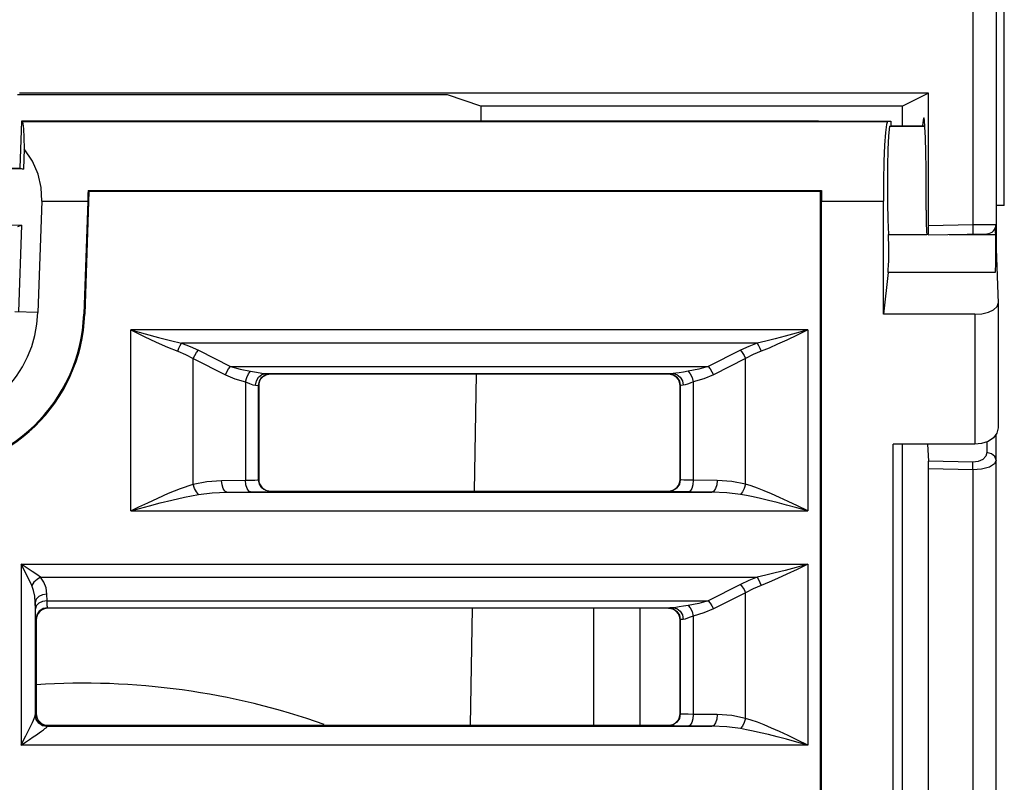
# Model space of a CAD drawing. Header units: millimetres. Extents: x 0 to 500, y 0 to 550.
# Tile 37 of 50: x 264 to 285, y 443 to 459. Entities that reach past the tile are written whole.
import ezdxf

# ---------------------------------------------------------------- set-up
doc = ezdxf.new("R2010")
doc.units = ezdxf.units.MM
doc.header["$LTSCALE"] = 35.851852
doc.layers.get('0').update_dxf_attribs({"linetype": 'CONTINUOUS'})

msp = doc.modelspace()

# ---------------------------------------------------------------- linework, layer by layer
at = {"color": 7, "linetype": 'CONTINUOUS'}
for p, q in [((284.238, 489.517), (284.238, 455.108)), ((284.738, 489.517), (284.738, 454.593)), ((284.913, 455.517), (284.913, 482.517)), ((273.02, 457.877), (263.837, 457.877)), ((283.297, 457.917), (263.878, 457.917)), ((273.735, 457.637), (273.02, 457.877)), ((283.297, 457.917), (282.738, 457.637)), ((283.297, 455.092), (283.297, 457.917)), ((273.735, 457.637), (273.73, 457.314)), ((282.738, 457.637), (273.735, 457.637)), ((282.738, 457.217), (282.738, 457.637)), ((263.923, 457.314), (263.887, 456.314)), ((264.418, 457.314), (263.923, 457.314)), ((263.932, 457.311), (263.923, 457.314)), ((263.932, 457.311), (263.949, 457.268)), ((263.932, 457.311), (282.419, 457.311)), ((263.949, 457.268), (263.962, 457.152)), ((264.418, 457.317), (264.418, 457.314)), ((265.099, 457.317), (264.418, 457.317)), ((265.099, 457.317), (265.099, 457.314)), ((280.948, 457.314), (265.099, 457.314)), ((280.948, 457.317), (280.948, 457.314)), ((280.948, 457.317), (282.488, 457.317)), ((282.396, 457.247), (282.375, 457.073)), ((282.419, 457.311), (282.396, 457.247)), ((282.419, 457.311), (282.436, 457.317)), ((282.46, 457.207), (282.442, 457.003)), ((282.46, 457.207), (282.488, 457.217)), ((282.46, 457.207), (283.217, 457.207)), ((282.488, 457.317), (282.488, 457.217)), ((282.488, 457.217), (283.216, 457.217)), ((283.179, 457.339), (283.169, 457.217)), ((283.192, 457.39), (283.179, 457.339)), ((283.206, 457.34), (283.192, 457.39)), ((283.218, 457.193), (283.206, 457.34)), ((263.962, 457.152), (263.972, 456.969)), ((282.375, 457.073), (282.357, 456.802)), ((282.442, 457.003), (282.428, 456.713)), ((283.229, 456.959), (283.218, 457.193)), ((263.972, 456.969), (263.977, 456.727)), ((282.357, 456.802), (282.343, 456.452)), ((283.237, 456.654), (283.229, 456.959)), ((263.977, 456.727), (263.962, 456.289)), ((264.157, 456.462), (263.977, 456.727)), ((282.428, 456.713), (282.419, 456.359)), ((283.242, 456.298), (283.237, 456.654)), ((264.276, 456.183), (264.157, 456.462)), ((282.343, 456.452), (282.334, 456.046)), ((263.122, 456.314), (263.887, 456.314)), ((263.962, 456.289), (263.479, 456.298)), ((263.887, 456.314), (263.962, 456.289)), ((264.341, 455.897), (264.276, 456.183)), ((282.419, 456.359), (282.415, 455.969)), ((283.244, 455.917), (283.242, 456.298)), ((282.334, 456.046), (282.331, 455.611)), ((282.415, 455.969), (282.417, 455.575)), ((264.356, 455.611), (264.341, 455.897)), ((265.363, 455.817), (265.272, 453.195)), ((265.341, 455.762), (265.338, 455.687)), ((265.344, 455.837), (265.341, 455.762)), ((265.344, 455.837), (265.363, 455.817)), ((265.344, 455.837), (281.008, 455.837)), ((280.988, 455.817), (265.363, 455.817)), ((281.008, 455.837), (280.988, 455.817)), ((280.988, 428.417), (280.988, 455.817)), ((281.008, 455.837), (281.009, 455.762)), ((281.009, 455.762), (281.009, 455.687)), ((283.244, 455.417), (283.244, 455.917)), ((264.356, 455.611), (264.272, 453.229)), ((264.356, 455.611), (265.335, 455.611)), ((265.335, 455.611), (265.251, 453.195)), ((265.338, 455.687), (265.335, 455.611)), ((281.009, 455.687), (281.009, 455.611)), ((281.009, 428.882), (281.009, 455.611)), ((281.009, 455.611), (282.331, 455.611)), ((282.331, 453.194), (282.331, 455.611)), ((282.417, 455.575), (282.425, 455.209)), ((283.244, 455.417), (283.246, 455.154)), ((284.913, 455.517), (284.738, 455.517)), ((282.425, 455.209), (282.438, 454.899)), ((283.246, 455.154), (283.253, 454.961)), ((283.297, 455.092), (284.238, 455.108)), ((284.238, 455.108), (284.486, 455.111)), ((284.238, 455.108), (284.242, 454.908)), ((284.486, 455.111), (284.672, 455.113)), ((284.672, 455.113), (284.738, 455.113)), ((263.92, 455.094), (263.437, 455.086)), ((263.843, 455.069), (263.92, 455.094)), ((263.92, 455.094), (263.856, 453.244)), ((282.442, 454.806), (282.438, 454.899)), ((282.438, 454.899), (283.262, 454.899)), ((283.253, 454.961), (283.262, 454.891)), ((283.29, 454.891), (283.293, 454.918)), ((283.29, 454.891), (284.542, 454.913)), ((283.293, 454.918), (283.296, 454.991)), ((283.296, 454.991), (283.297, 455.092)), ((283.735, 454.899), (284.721, 454.899)), ((284.719, 455.042), (284.723, 454.806)), ((282.445, 454.696), (282.442, 454.806)), ((282.446, 454.577), (282.445, 454.696)), ((284.723, 454.806), (284.724, 454.696)), ((284.724, 454.696), (284.724, 454.577)), ((282.446, 454.456), (282.446, 454.577)), ((284.724, 454.577), (284.724, 454.456)), ((284.738, 454.593), (284.782, 453.431)), ((282.441, 454.234), (282.444, 454.339)), ((282.444, 454.339), (282.446, 454.456)), ((284.723, 454.339), (284.722, 454.234)), ((284.724, 454.456), (284.723, 454.339)), ((282.431, 454.083), (282.331, 453.194)), ((282.431, 454.083), (282.436, 454.147)), ((284.719, 454.083), (282.431, 454.083)), ((282.436, 454.147), (282.441, 454.234)), ((284.721, 454.147), (284.719, 454.083)), ((284.722, 454.234), (284.721, 454.147)), ((284.758, 453.356), (284.782, 453.427)), ((284.782, 453.427), (284.782, 453.431)), ((284.782, 453.427), (284.782, 450.767)), ((264.272, 453.229), (263.777, 453.247)), ((284.432, 453.205), (284.573, 453.237)), ((284.573, 453.237), (284.685, 453.289)), ((284.685, 453.289), (284.758, 453.356)), ((265.251, 453.195), (265.272, 453.195)), ((284.282, 453.194), (282.331, 453.194)), ((284.282, 453.194), (284.432, 453.205)), ((284.282, 453.194), (284.282, 450.417)), ((266.258, 448.996), (266.258, 452.858)), ((280.719, 452.858), (266.258, 452.858)), ((266.258, 452.858), (266.564, 452.774)), ((266.258, 452.858), (266.541, 452.722)), ((280.467, 452.789), (280.234, 452.726)), ((280.719, 452.858), (280.467, 452.789)), ((280.719, 452.858), (280.486, 452.746)), ((280.719, 452.858), (280.719, 448.996)), ((266.541, 452.722), (266.8, 452.6)), ((266.564, 452.774), (266.845, 452.699)), ((266.8, 452.6), (267.039, 452.493)), ((266.845, 452.699), (267.104, 452.634)), ((267.104, 452.634), (267.342, 452.578)), ((267.312, 452.528), (267.342, 452.578)), ((279.634, 452.578), (267.342, 452.578)), ((267.342, 452.578), (267.522, 452.507)), ((279.634, 452.578), (279.454, 452.507)), ((279.819, 452.621), (279.634, 452.578)), ((279.634, 452.578), (279.665, 452.528)), ((280.018, 452.67), (279.819, 452.621)), ((280.234, 452.726), (280.018, 452.67)), ((280.271, 452.644), (280.072, 452.553)), ((280.486, 452.746), (280.271, 452.644)), ((267.039, 452.493), (267.259, 452.403)), ((267.259, 452.403), (267.283, 452.468)), ((267.259, 452.403), (267.425, 452.332)), ((267.283, 452.468), (267.312, 452.528)), ((267.522, 452.507), (267.701, 452.424)), ((267.621, 452.314), (267.659, 452.374)), ((267.659, 452.374), (267.701, 452.424)), ((267.701, 452.424), (268.387, 452.077)), ((279.276, 452.424), (278.589, 452.077)), ((279.454, 452.507), (279.276, 452.424)), ((279.276, 452.424), (279.317, 452.374)), ((279.317, 452.374), (279.355, 452.314)), ((279.717, 452.403), (279.552, 452.332)), ((279.665, 452.528), (279.693, 452.468)), ((279.693, 452.468), (279.717, 452.403)), ((279.888, 452.472), (279.717, 452.403)), ((280.072, 452.553), (279.888, 452.472)), ((267.425, 452.332), (267.59, 452.248)), ((267.59, 452.248), (267.621, 452.314)), ((267.59, 449.566), (267.59, 452.248)), ((267.59, 452.248), (268.276, 451.902)), ((279.387, 452.248), (278.7, 451.902)), ((279.355, 452.314), (279.387, 452.248)), ((279.552, 452.332), (279.387, 452.248)), ((279.387, 449.566), (279.387, 452.248)), ((268.276, 451.902), (268.308, 451.968)), ((268.308, 451.968), (268.346, 452.028)), ((268.346, 452.028), (268.387, 452.077)), ((268.387, 452.077), (278.589, 452.077)), ((268.387, 452.077), (268.591, 452.02)), ((268.591, 452.02), (268.816, 451.976)), ((268.77, 451.923), (268.816, 451.976)), ((268.816, 451.976), (268.944, 451.955)), ((268.944, 451.955), (269.055, 451.936)), ((278.06, 451.96), (277.969, 451.944)), ((278.16, 451.976), (278.06, 451.96)), ((278.386, 452.02), (278.16, 451.976)), ((278.16, 451.976), (278.206, 451.923)), ((278.589, 452.077), (278.386, 452.02)), ((278.589, 452.077), (278.631, 452.028)), ((278.631, 452.028), (278.669, 451.968)), ((278.669, 451.968), (278.7, 451.902)), ((268.276, 451.902), (268.48, 451.816)), ((268.48, 451.816), (268.705, 451.751)), ((268.705, 451.751), (268.731, 451.844)), ((268.705, 451.751), (268.705, 449.65)), ((268.705, 451.751), (268.79, 451.718)), ((268.731, 451.844), (268.77, 451.923)), ((268.921, 451.678), (268.938, 451.773)), ((268.938, 451.773), (268.986, 451.854)), ((268.983, 451.672), (269.002, 451.768)), ((268.986, 451.854), (269.056, 451.908)), ((269.006, 451.763), (268.992, 451.717)), ((269.002, 451.768), (269.056, 451.849)), ((269.029, 451.807), (269.006, 451.763)), ((269.06, 451.844), (269.029, 451.807)), ((269.055, 451.936), (269.14, 451.928)), ((269.056, 451.908), (269.14, 451.928)), ((269.056, 451.849), (269.137, 451.903)), ((269.098, 451.876), (269.06, 451.844)), ((269.141, 451.899), (269.098, 451.876)), ((269.137, 451.903), (269.233, 451.922)), ((269.14, 451.928), (277.837, 451.928)), ((269.14, 451.928), (269.208, 451.925)), ((269.188, 451.913), (269.141, 451.899)), ((269.237, 451.918), (269.188, 451.913)), ((269.208, 451.925), (269.233, 451.922)), ((269.233, 451.922), (269.237, 451.918)), ((277.739, 451.918), (269.237, 451.918)), ((273.635, 451.918), (273.592, 449.416)), ((277.743, 451.922), (277.739, 451.918)), ((277.788, 451.913), (277.739, 451.918)), ((277.769, 451.925), (277.743, 451.922)), ((277.743, 451.922), (277.839, 451.903)), ((277.837, 451.928), (277.769, 451.925)), ((277.835, 451.899), (277.788, 451.913)), ((277.878, 451.876), (277.835, 451.899)), ((277.894, 451.933), (277.837, 451.928)), ((277.837, 451.928), (277.92, 451.908)), ((277.839, 451.903), (277.92, 451.849)), ((277.916, 451.845), (277.878, 451.876)), ((277.969, 451.944), (277.894, 451.933)), ((277.947, 451.807), (277.916, 451.845)), ((277.92, 451.908), (277.991, 451.854)), ((277.92, 451.849), (277.974, 451.768)), ((277.97, 451.764), (277.947, 451.807)), ((277.984, 451.717), (277.97, 451.764)), ((277.974, 451.768), (277.993, 451.672)), ((277.991, 451.854), (278.039, 451.773)), ((278.039, 451.773), (278.056, 451.678)), ((278.271, 451.751), (278.205, 451.725)), ((278.206, 451.923), (278.245, 451.844)), ((278.245, 451.844), (278.271, 451.751)), ((278.497, 451.816), (278.271, 451.751)), ((278.271, 451.751), (278.271, 449.65)), ((278.7, 451.902), (278.497, 451.816)), ((268.79, 451.718), (268.864, 451.69)), ((268.864, 451.69), (268.921, 451.678)), ((268.921, 451.678), (268.966, 451.675)), ((268.966, 451.675), (268.983, 451.672)), ((268.983, 449.662), (268.983, 451.672)), ((268.983, 451.672), (268.987, 451.668)), ((268.992, 451.717), (268.987, 451.668)), ((268.987, 451.668), (268.988, 449.666)), ((277.989, 451.668), (277.984, 451.717)), ((277.993, 451.672), (277.989, 451.668)), ((277.989, 449.666), (277.989, 451.668)), ((278.01, 451.675), (277.993, 451.672)), ((277.993, 451.672), (277.993, 449.662)), ((278.056, 451.678), (278.01, 451.675)), ((278.094, 451.685), (278.056, 451.678)), ((278.144, 451.702), (278.094, 451.685)), ((278.205, 451.725), (278.144, 451.702)), ((284.782, 450.767), (284.756, 450.656)), ((284.566, 450.479), (284.427, 450.432)), ((284.68, 450.555), (284.566, 450.479)), ((284.756, 450.656), (284.68, 450.555)), ((284.738, 394.817), (284.738, 450.632)), ((282.541, 428.882), (282.541, 450.417)), ((284.282, 450.417), (282.541, 450.417)), ((282.738, 442.816), (282.738, 450.417)), ((283.276, 450.417), (283.294, 450.056)), ((284.427, 450.432), (284.282, 450.417)), ((284.542, 450.471), (284.542, 450.24)), ((283.295, 450.023), (283.294, 450.056)), ((284.242, 450.036), (283.294, 450.056)), ((284.456, 450.094), (284.356, 450.05)), ((284.52, 450.162), (284.456, 450.094)), ((284.542, 450.24), (284.52, 450.162)), ((284.64, 450.217), (284.542, 450.24)), ((284.712, 450.157), (284.64, 450.217)), ((284.738, 450.076), (284.702, 449.998)), ((284.738, 450.076), (284.712, 450.157)), ((283.297, 449.996), (283.295, 450.023)), ((283.297, 449.941), (283.297, 449.996)), ((283.297, 449.892), (283.297, 449.941)), ((283.297, 418.358), (283.297, 449.892)), ((284.238, 449.872), (283.297, 449.892)), ((284.238, 449.872), (284.242, 450.036)), ((284.429, 449.886), (284.238, 449.872)), ((284.238, 449.872), (284.238, 415.606)), ((284.356, 450.05), (284.242, 450.036)), ((284.594, 449.93), (284.429, 449.886)), ((284.702, 449.998), (284.594, 449.93)), ((267.88, 449.624), (268.196, 449.646)), ((268.196, 449.646), (268.705, 449.65)), ((268.205, 449.551), (268.196, 449.646)), ((268.705, 449.65), (268.818, 449.652)), ((268.714, 449.555), (268.705, 449.65)), ((268.818, 449.652), (268.906, 449.655)), ((268.906, 449.655), (268.962, 449.658)), ((268.962, 449.658), (268.983, 449.662)), ((268.983, 449.662), (268.988, 449.666)), ((269.002, 449.566), (268.983, 449.662)), ((268.988, 449.666), (268.993, 449.617)), ((277.993, 449.662), (277.974, 449.566)), ((277.984, 449.618), (277.989, 449.666)), ((277.993, 449.662), (277.989, 449.666)), ((278.014, 449.658), (277.993, 449.662)), ((278.071, 449.655), (278.014, 449.658)), ((278.158, 449.652), (278.071, 449.655)), ((278.271, 449.65), (278.158, 449.652)), ((278.271, 449.65), (278.262, 449.555)), ((278.78, 449.646), (278.271, 449.65)), ((278.78, 449.646), (278.771, 449.551)), ((279.096, 449.624), (278.78, 449.646)), ((267.064, 449.372), (267.314, 449.473)), ((267.314, 449.473), (267.59, 449.566)), ((267.59, 449.566), (267.88, 449.624)), ((267.617, 449.477), (267.59, 449.566)), ((267.656, 449.4), (267.617, 449.477)), ((268.23, 449.47), (268.205, 449.551)), ((268.265, 449.416), (268.23, 449.47)), ((268.738, 449.475), (268.714, 449.555)), ((268.774, 449.42), (268.738, 449.475)), ((268.993, 449.617), (269.007, 449.57)), ((269.056, 449.485), (269.002, 449.566)), ((269.007, 449.57), (269.03, 449.527)), ((269.03, 449.527), (269.061, 449.489)), ((269.137, 449.431), (269.056, 449.485)), ((269.061, 449.489), (269.099, 449.458)), ((269.099, 449.458), (269.142, 449.435)), ((269.233, 449.412), (269.137, 449.431)), ((269.142, 449.435), (269.189, 449.421)), ((277.839, 449.431), (277.743, 449.412)), ((277.788, 449.421), (277.835, 449.435)), ((277.835, 449.435), (277.878, 449.459)), ((277.92, 449.485), (277.839, 449.431)), ((277.878, 449.459), (277.916, 449.49)), ((277.916, 449.49), (277.947, 449.528)), ((277.974, 449.566), (277.92, 449.485)), ((277.947, 449.528), (277.97, 449.571)), ((277.97, 449.571), (277.984, 449.618)), ((278.238, 449.475), (278.202, 449.42)), ((278.262, 449.555), (278.238, 449.475)), ((278.747, 449.47), (278.711, 449.416)), ((278.771, 449.551), (278.747, 449.47)), ((279.387, 449.566), (279.096, 449.624)), ((279.359, 449.477), (279.321, 449.4)), ((279.387, 449.566), (279.359, 449.477)), ((279.507, 449.528), (279.387, 449.566)), ((279.639, 449.481), (279.507, 449.528)), ((279.783, 449.425), (279.639, 449.481)), ((279.94, 449.359), (279.783, 449.425)), ((266.623, 449.171), (266.835, 449.27)), ((266.835, 449.27), (267.064, 449.372)), ((266.883, 449.165), (267.132, 449.227)), ((267.132, 449.227), (267.402, 449.289)), ((267.402, 449.289), (267.701, 449.347)), ((267.701, 449.347), (267.656, 449.4)), ((267.701, 449.347), (267.991, 449.382)), ((267.991, 449.382), (268.308, 449.396)), ((268.308, 449.396), (268.265, 449.416)), ((268.308, 449.396), (268.816, 449.4)), ((268.308, 449.396), (278.669, 449.396)), ((268.816, 449.4), (268.774, 449.42)), ((268.816, 449.4), (268.985, 449.402)), ((268.985, 449.402), (269.117, 449.405)), ((269.117, 449.405), (269.201, 449.408)), ((269.189, 449.421), (269.238, 449.416)), ((269.201, 449.408), (269.233, 449.412)), ((269.233, 449.412), (269.238, 449.416)), ((269.238, 449.416), (277.739, 449.416)), ((277.739, 449.416), (277.788, 449.421)), ((277.743, 449.412), (277.739, 449.416)), ((277.775, 449.408), (277.743, 449.412)), ((277.86, 449.405), (277.775, 449.408)), ((277.991, 449.402), (277.86, 449.405)), ((278.16, 449.4), (277.991, 449.402)), ((278.202, 449.42), (278.16, 449.4)), ((278.669, 449.396), (278.16, 449.4)), ((278.711, 449.416), (278.669, 449.396)), ((278.985, 449.382), (278.669, 449.396)), ((279.276, 449.347), (278.985, 449.382)), ((279.321, 449.4), (279.276, 449.347)), ((279.406, 449.323), (279.276, 449.347)), ((279.549, 449.295), (279.406, 449.323)), ((279.705, 449.26), (279.549, 449.295)), ((279.876, 449.22), (279.705, 449.26)), ((280.06, 449.173), (279.876, 449.22)), ((280.111, 449.284), (279.94, 449.359)), ((280.296, 449.198), (280.111, 449.284)), ((266.258, 448.996), (266.43, 449.079)), ((266.258, 448.996), (266.444, 449.047)), ((266.43, 449.079), (266.623, 449.171)), ((266.444, 449.047), (266.653, 449.104)), ((266.653, 449.104), (266.883, 449.165)), ((280.261, 449.12), (280.06, 449.173)), ((280.48, 449.061), (280.261, 449.12)), ((280.498, 449.102), (280.296, 449.198)), ((280.719, 448.996), (280.48, 449.061)), ((280.719, 448.996), (280.498, 449.102)), ((266.258, 448.996), (280.719, 448.996)), ((263.915, 447.858), (263.915, 443.996)), ((263.983, 447.724), (263.915, 447.858)), ((264.039, 447.775), (263.915, 447.858)), ((263.915, 447.858), (280.719, 447.858)), ((264.149, 447.701), (264.039, 447.775)), ((280.467, 447.789), (280.234, 447.726)), ((280.486, 447.746), (280.271, 447.644)), ((280.719, 447.858), (280.467, 447.789)), ((280.719, 447.858), (280.486, 447.746)), ((280.719, 447.858), (280.719, 443.996)), ((264.043, 447.603), (263.983, 447.724)), ((264.096, 447.496), (264.043, 447.603)), ((264.246, 447.635), (264.149, 447.701)), ((264.253, 447.534), (264.188, 447.473)), ((264.328, 447.578), (264.246, 447.635)), ((264.328, 447.578), (264.253, 447.534)), ((264.399, 447.474), (264.328, 447.578)), ((264.328, 447.578), (279.634, 447.578)), ((279.634, 447.578), (279.454, 447.507)), ((279.819, 447.621), (279.634, 447.578)), ((279.634, 447.578), (279.665, 447.528)), ((280.018, 447.67), (279.819, 447.621)), ((280.072, 447.553), (279.888, 447.472)), ((280.234, 447.726), (280.018, 447.67)), ((280.271, 447.644), (280.072, 447.553)), ((264.141, 447.403), (264.096, 447.496)), ((264.188, 447.473), (264.141, 447.403)), ((264.179, 447.299), (264.141, 447.403)), ((264.447, 447.353), (264.399, 447.474)), ((264.465, 447.218), (264.447, 447.353)), ((279.276, 447.424), (278.589, 447.077)), ((279.454, 447.507), (279.276, 447.424)), ((279.276, 447.424), (279.317, 447.374)), ((279.317, 447.374), (279.355, 447.314)), ((279.552, 447.332), (279.387, 447.248)), ((279.717, 447.403), (279.552, 447.332)), ((279.665, 447.528), (279.693, 447.468)), ((279.693, 447.468), (279.717, 447.403)), ((279.888, 447.472), (279.717, 447.403)), ((264.205, 447.178), (264.179, 447.299)), ((264.215, 447.042), (264.205, 447.178)), ((264.29, 447.166), (264.235, 447.109)), ((264.37, 447.204), (264.29, 447.166)), ((264.465, 447.218), (264.37, 447.204)), ((264.468, 447.077), (264.465, 447.218)), ((279.387, 447.248), (278.7, 446.902)), ((279.355, 447.314), (279.387, 447.248)), ((279.387, 444.566), (279.387, 447.248)), ((264.235, 447.109), (264.215, 447.042)), ((264.218, 446.902), (264.215, 447.042)), ((264.215, 447.042), (264.215, 444.636)), ((264.238, 446.969), (264.218, 446.902)), ((264.219, 446.84), (264.218, 446.902)), ((264.292, 447.025), (264.238, 446.969)), ((264.373, 447.063), (264.292, 447.025)), ((264.381, 446.909), (264.3, 446.855)), ((264.468, 447.077), (264.373, 447.063)), ((264.477, 446.928), (264.381, 446.909)), ((264.439, 446.912), (264.393, 446.898)), ((264.488, 446.917), (264.439, 446.912)), ((264.469, 447.036), (264.468, 447.077)), ((264.468, 447.077), (278.589, 447.077)), ((264.47, 446.999), (264.469, 447.036)), ((264.472, 446.968), (264.47, 446.999)), ((264.474, 446.946), (264.472, 446.968)), ((264.475, 446.933), (264.474, 446.946)), ((264.477, 446.928), (264.475, 446.933)), ((264.488, 446.917), (264.477, 446.928)), ((264.477, 446.928), (277.837, 446.928)), ((277.738, 446.917), (264.488, 446.917)), ((273.548, 446.917), (273.505, 444.417)), ((276.138, 446.917), (276.138, 444.417)), ((277.138, 444.417), (277.138, 446.917)), ((277.743, 446.922), (277.738, 446.917)), ((277.787, 446.912), (277.738, 446.917)), ((277.769, 446.925), (277.743, 446.922)), ((277.743, 446.922), (277.839, 446.903)), ((277.837, 446.928), (277.769, 446.925)), ((277.834, 446.898), (277.787, 446.912)), ((277.894, 446.933), (277.837, 446.928)), ((277.837, 446.928), (277.92, 446.908)), ((277.839, 446.903), (277.92, 446.849)), ((277.969, 446.944), (277.894, 446.933)), ((277.92, 446.908), (277.991, 446.854)), ((278.06, 446.96), (277.969, 446.944)), ((278.16, 446.976), (278.06, 446.96)), ((278.386, 447.02), (278.16, 446.976)), ((278.16, 446.976), (278.206, 446.923)), ((278.206, 446.923), (278.245, 446.844)), ((278.589, 447.077), (278.386, 447.02)), ((278.7, 446.902), (278.497, 446.816)), ((278.589, 447.077), (278.631, 447.028)), ((278.631, 447.028), (278.669, 446.968)), ((278.669, 446.968), (278.7, 446.902)), ((264.22, 446.784), (264.219, 446.84)), ((264.222, 446.738), (264.22, 446.784)), ((264.224, 446.705), (264.222, 446.738)), ((264.225, 446.685), (264.224, 446.705)), ((264.246, 446.774), (264.227, 446.678)), ((264.243, 446.716), (264.238, 446.667)), ((264.257, 446.763), (264.243, 446.716)), ((264.3, 446.855), (264.246, 446.774)), ((264.28, 446.806), (264.257, 446.763)), ((264.312, 446.844), (264.28, 446.806)), ((264.349, 446.875), (264.312, 446.844)), ((264.393, 446.898), (264.349, 446.875)), ((277.877, 446.875), (277.834, 446.898)), ((277.915, 446.844), (277.877, 446.875)), ((277.946, 446.806), (277.915, 446.844)), ((277.92, 446.849), (277.974, 446.768)), ((277.969, 446.763), (277.946, 446.806)), ((277.983, 446.716), (277.969, 446.763)), ((277.974, 446.768), (277.993, 446.672)), ((277.988, 446.667), (277.983, 446.716)), ((277.991, 446.854), (278.039, 446.773)), ((278.039, 446.773), (278.056, 446.678)), ((278.144, 446.702), (278.094, 446.685)), ((278.205, 446.725), (278.144, 446.702)), ((278.271, 446.751), (278.205, 446.725)), ((278.245, 446.844), (278.271, 446.751)), ((278.497, 446.816), (278.271, 446.751)), ((278.271, 446.751), (278.271, 444.65)), ((264.227, 446.678), (264.225, 446.685)), ((264.238, 446.667), (264.227, 446.678)), ((264.238, 446.667), (264.238, 444.667)), ((277.993, 446.672), (277.988, 446.667)), ((277.988, 444.667), (277.988, 446.667)), ((278.01, 446.675), (277.993, 446.672)), ((277.993, 446.672), (277.993, 444.662)), ((278.056, 446.678), (278.01, 446.675)), ((278.094, 446.685), (278.056, 446.678)), ((264.192, 444.566), (264.205, 444.598)), ((264.205, 444.598), (264.213, 444.621)), ((264.213, 444.621), (264.215, 444.636)), ((264.215, 444.636), (264.216, 444.643)), ((264.235, 444.542), (264.215, 444.636)), ((264.216, 444.643), (264.217, 444.646)), ((264.217, 444.646), (264.238, 444.667)), ((264.236, 444.55), (264.217, 444.646)), ((264.238, 444.667), (264.243, 444.618)), ((264.243, 444.618), (264.257, 444.571)), ((277.969, 444.571), (277.983, 444.618)), ((277.993, 444.662), (277.974, 444.566)), ((277.983, 444.618), (277.988, 444.667)), ((277.993, 444.662), (277.988, 444.667)), ((278.014, 444.658), (277.993, 444.662)), ((278.071, 444.655), (278.014, 444.658)), ((278.158, 444.652), (278.071, 444.655)), ((278.271, 444.65), (278.158, 444.652)), ((278.271, 444.65), (278.262, 444.555)), ((278.78, 444.646), (278.271, 444.65)), ((278.78, 444.646), (278.771, 444.551)), ((279.096, 444.624), (278.78, 444.646)), ((279.387, 444.566), (279.096, 444.624)), ((264.093, 444.351), (264.125, 444.419)), ((264.125, 444.419), (264.153, 444.477)), ((264.153, 444.477), (264.175, 444.526)), ((264.175, 444.526), (264.192, 444.566)), ((264.289, 444.462), (264.235, 444.542)), ((264.29, 444.469), (264.236, 444.55)), ((264.257, 444.571), (264.28, 444.528)), ((264.28, 444.528), (264.312, 444.49)), ((264.37, 444.409), (264.289, 444.462)), ((264.371, 444.415), (264.29, 444.469)), ((264.312, 444.49), (264.349, 444.459)), ((264.349, 444.459), (264.393, 444.436)), ((264.465, 444.39), (264.37, 444.409)), ((264.467, 444.396), (264.371, 444.415)), ((264.393, 444.436), (264.439, 444.421)), ((264.439, 444.421), (264.488, 444.417)), ((264.446, 444.366), (264.46, 444.381)), ((264.46, 444.381), (264.465, 444.39)), ((264.465, 444.39), (264.466, 444.394)), ((264.466, 444.394), (264.467, 444.396)), ((264.467, 444.396), (264.488, 444.417)), ((264.467, 444.396), (278.669, 444.396)), ((264.488, 444.417), (277.738, 444.417)), ((277.738, 444.417), (277.787, 444.422)), ((277.743, 444.412), (277.738, 444.417)), ((277.839, 444.431), (277.743, 444.412)), ((277.775, 444.408), (277.743, 444.412)), ((277.86, 444.405), (277.775, 444.408)), ((277.787, 444.422), (277.834, 444.436)), ((277.834, 444.436), (277.877, 444.459)), ((277.92, 444.485), (277.839, 444.431)), ((277.991, 444.402), (277.86, 444.405)), ((277.877, 444.459), (277.915, 444.49)), ((277.915, 444.49), (277.946, 444.528)), ((277.974, 444.566), (277.92, 444.485)), ((277.946, 444.528), (277.969, 444.571)), ((278.16, 444.4), (277.991, 444.402)), ((278.202, 444.42), (278.16, 444.4)), ((278.669, 444.396), (278.16, 444.4)), ((278.238, 444.475), (278.202, 444.42)), ((278.262, 444.555), (278.238, 444.475)), ((278.711, 444.416), (278.669, 444.396)), ((278.985, 444.382), (278.669, 444.396)), ((278.747, 444.47), (278.711, 444.416)), ((278.771, 444.551), (278.747, 444.47)), ((279.276, 444.347), (278.985, 444.382)), ((279.321, 444.4), (279.276, 444.347)), ((279.359, 444.477), (279.321, 444.4)), ((279.387, 444.566), (279.359, 444.477)), ((279.507, 444.528), (279.387, 444.566)), ((279.639, 444.481), (279.507, 444.528)), ((279.783, 444.425), (279.639, 444.481)), ((279.94, 444.359), (279.783, 444.425)), ((263.967, 444.098), (264.014, 444.192)), ((264.014, 444.192), (264.055, 444.276)), ((264.055, 444.276), (264.093, 444.351)), ((264.095, 444.116), (264.172, 444.168)), ((264.172, 444.168), (264.24, 444.215)), ((264.24, 444.215), (264.3, 444.256)), ((264.3, 444.256), (264.35, 444.292)), ((264.35, 444.292), (264.391, 444.322)), ((264.391, 444.322), (264.423, 444.347)), ((264.423, 444.347), (264.446, 444.366)), ((279.406, 444.323), (279.276, 444.347)), ((279.549, 444.295), (279.406, 444.323)), ((279.705, 444.26), (279.549, 444.295)), ((279.876, 444.22), (279.705, 444.26)), ((280.06, 444.173), (279.876, 444.22)), ((280.111, 444.284), (279.94, 444.359)), ((280.261, 444.12), (280.06, 444.173)), ((280.296, 444.198), (280.111, 444.284)), ((280.498, 444.102), (280.296, 444.198)), ((263.915, 443.996), (263.967, 444.098)), ((263.915, 443.996), (264.01, 444.059)), ((280.719, 443.996), (263.915, 443.996)), ((264.01, 444.059), (264.095, 444.116)), ((280.48, 444.061), (280.261, 444.12)), ((280.719, 443.996), (280.48, 444.061)), ((280.719, 443.996), (280.498, 444.102))]:
    msp.add_line(p, q, dxfattribs=at)
for centre, radius, start, end in [((284.538, 455.113), 0.2, 271, 360), ((261.774, 453.317), 2.5, 270, 358), ((261.774, 453.317), 3.5, 270, 358), ((261.774, 453.317), 3.479, 270, 358), ((265.238, 429.817), 15.5, 70.5965, 93.7)]:
    msp.add_arc(centre, radius, start, end, dxfattribs=at)

doc.saveas('drawing.dxf')
